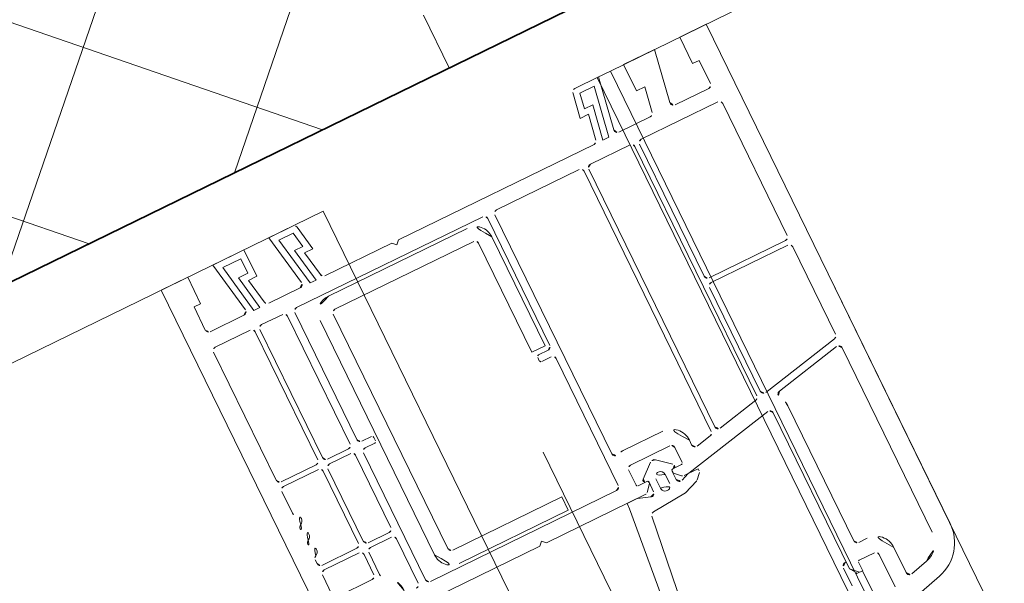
# Model space of a CAD drawing. Extents: x 6414462 to 20492237, y 5756825 to 17376351.
# Tile 86 of 127: x 6497764.4208 to 6497764.5548, y 5809737.5733 to 5809737.6501. Entities that reach past the tile are written whole.
import ezdxf

# ---------------------------------------------------------------- set-up
doc = ezdxf.new("R2010")
doc.units = 0
doc.linetypes.add('Linia siatki', pattern=[2.2224999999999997, 1.27, -0.3174999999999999, 0.3174999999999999, -0.3174999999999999])
for name, color, linetype, lineweight in [('A-DETL-GENF', 7, 'Continuous', 5), ('A-GENM', 7, 'Continuous', 5), ('A-GLAZ', 7, 'Continuous', 5), ('A-WALL', 7, 'Continuous', 35), ('A-WALL-PATT', 7, 'Continuous', 35), ('S-GRID', 7, 'Continuous', 5)]:
    doc.layers.add(name, color=color, linetype=linetype, lineweight=lineweight)

# ---------------------------------------------------------------- blocks, each defined once
blk = doc.blocks.new('Windows_S9000-Double-Vent-Window-with-Sashbars - O3 Windows_S9000-Double-Vent-Window-with-Sashbars 2-9090604-__-00_00 Przyziemie PB')
at = {"layer": 'A-DETL-GENF'}
for p, q in [((-68.9999999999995, 3.00000000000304), (-68.9999999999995, 3.400000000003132)), ((-68.9999999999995, 3.40000000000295), (-61.43478257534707, 3.40000000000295)), ((-68.24999999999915, 3.10000000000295), (-68.59999999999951, 3.10000000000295)), ((-68.5999999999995, 3.10000000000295), (-68.5999999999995, 3.00000000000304)), ((-67.92999999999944, 3.130000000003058), (-65.92999999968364, 3.130000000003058)), ((-65.75999999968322, 3.130000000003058), (-64.43466868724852, 3.130000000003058)), ((-64.38576130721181, 3.090395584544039), (-64.13919569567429, 1.930395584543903)), ((-64.23020056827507, 3.130000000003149), (-61.43478257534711, 3.130000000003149)), ((-68.5999999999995, 3.00000000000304), (-68.9999999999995, 3.00000000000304)), ((-68.19999999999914, 2.538526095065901), (-68.19999999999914, 3.050000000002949)), ((-67.97999999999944, 1.920000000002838), (-67.97999999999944, 3.080000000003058)), ((-65.87999999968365, 3.080000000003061), (-65.87999999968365, 1.920000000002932)), ((-65.80999999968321, 1.92000000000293), (-65.80999999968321, 3.080000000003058)), ((-64.07379599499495, 2.103687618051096), (-64.27910794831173, 3.069604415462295)), ((-60.85522707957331, 2.955291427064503), (-60.59999999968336, 2.002770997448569)), ((-61.11602705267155, 2.885410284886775), (-61.048349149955, 2.632832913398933)), ((-68.9999999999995, 2.15000000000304), (-68.9999999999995, 2.620000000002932)), ((-68.9999999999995, 2.620000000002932), (-68.25868240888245, 2.489285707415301)), ((-61.09664544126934, 2.569891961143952), (-61.47999999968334, 2.569891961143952)), ((-61.74999999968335, 2.299891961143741), (-61.74999999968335, 2.170000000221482)), ((-61.52999999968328, 2.299891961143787), (-61.52999999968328, 2.069891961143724)), ((-60.98989262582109, 2.349891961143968), (-61.47999999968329, 2.349891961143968)), ((-68.5999999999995, 2.15000000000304), (-68.9999999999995, 2.15000000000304)), ((-68.24131759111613, 2.212058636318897), (-68.5999999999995, 2.275304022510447)), ((-68.5999999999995, 2.275304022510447), (-68.5999999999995, 2.15000000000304)), ((-68.19999999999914, 1.6885260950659), (-68.19999999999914, 2.162818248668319)), ((-61.79999999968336, 2.120000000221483), (-63.84416766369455, 2.120000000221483)), ((-61.50999999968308, 2.049891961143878), (-61.37999999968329, 2.049891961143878)), ((-61.03053015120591, 2.048684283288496), (-61.38053015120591, 2.048684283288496)), ((-61.38053015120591, 2.048684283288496), (-61.38053015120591, 1.959824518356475)), ((-61.37999999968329, 2.049891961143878), (-61.37999999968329, 1.999891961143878)), ((-61.47989196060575, 1.900000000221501), (-63.84607512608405, 1.900000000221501)), ((-61.48100306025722, 1.899826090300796), (-61.5855253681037, 1.899826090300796)), ((-61.40896783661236, 1.950674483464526), (-61.48075668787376, 1.90000000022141)), ((-61.37999999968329, 1.999891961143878), (-61.47989196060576, 1.900000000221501)), ((-68.99999999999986, 1.412485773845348), (-68.99999999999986, 1.770000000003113)), ((-68.99999999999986, 1.770000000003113), (-68.25868240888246, 1.639285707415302)), ((-67.97999999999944, 1.150000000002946), (-67.97999999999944, 1.750000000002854)), ((-65.92999999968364, 1.870000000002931), (-67.92999999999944, 1.870000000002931)), ((-67.92999999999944, 1.800000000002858), (-64.15196846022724, 1.800000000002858)), ((-64.18810307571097, 1.870000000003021), (-65.75999999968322, 1.870000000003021)), ((-64.10306108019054, 1.760395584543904), (-63.97552714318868, 1.160395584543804)), ((-63.89498250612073, 1.839604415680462), (-63.61109261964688, 0.5040075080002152)), ((-61.52552536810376, 1.829983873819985), (-61.25750942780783, 1.829983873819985)), ((-68.20000000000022, 1.537550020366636), (-68.91000000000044, 1.662742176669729)), ((-68.91000000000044, 1.662742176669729), (-68.91000000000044, 1.44604975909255)), ((-68.69000000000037, 1.407257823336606), (-68.69000000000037, 1.532561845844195)), ((-68.69000000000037, 1.532561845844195), (-68.20000000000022, 1.446161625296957)), ((-68.20000000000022, 1.446161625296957), (-68.20000000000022, 1.537550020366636)), ((-68.5999999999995, 1.30000000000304), (-68.95868240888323, 1.363245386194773)), ((-68.91000000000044, 1.44604975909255), (-68.69000000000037, 1.407257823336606)), ((-68.24131759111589, 1.362058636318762), (-68.5999999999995, 1.425304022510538)), ((-68.5999999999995, 1.425304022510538), (-68.5999999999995, 1.30000000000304)), ((-68.19999999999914, -1.64999999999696), (-68.19999999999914, 1.312818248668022)), ((-64.02443452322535, 1.100000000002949), (-67.92999999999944, 1.100000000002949)), ((-67.98000000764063, -0.269999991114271), (-67.98000000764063, 0.980000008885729)), ((-67.93000000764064, 1.030000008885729), (-63.98829991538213, 1.030000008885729)), ((-63.93939253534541, 0.9903955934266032), (-63.89263009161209, 0.7703955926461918)), ((-63.94153747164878, 0.7100000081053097), (-64.00999999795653, 0.7100000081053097)), ((-63.58071067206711, 0.6471881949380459), (-63.60999999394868, 0.6471881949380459)), ((-63.60999999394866, 0.6471881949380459), (-63.60999999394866, 0.4971881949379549)), ((-63.48131456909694, 0.5685027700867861), (-63.5453553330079, 0.6325435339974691)), ((-63.38934303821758, 0.34676232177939), (-63.47036119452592, 0.5520022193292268)), ((-64.27999999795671, 0.4400000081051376), (-64.27999999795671, -0.1599999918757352)), ((-64.05999999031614, 0.4399999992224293), (-64.05999999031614, -0.1599999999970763)), ((-63.77999999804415, 0.489999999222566), (-64.00999999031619, 0.489999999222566)), ((-63.75999999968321, 0.334999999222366), (-63.75999999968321, 0.4699999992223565)), ((-63.61109261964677, 0.504007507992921), (-63.60999999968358, 0.4357106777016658)), ((-63.60999999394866, 0.4971881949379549), (-63.56373827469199, 0.3835660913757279)), ((-63.81463004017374, 0.3654289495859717), (-63.97391399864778, 0.17674018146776)), ((-63.75999999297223, 0.3323165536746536), (-63.75999999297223, 0.3483011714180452)), ((-63.70414213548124, 0.3208578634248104), (-63.73999999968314, 0.3149999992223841)), ((-63.60999999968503, 0.3147037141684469), (-63.73963227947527, 0.3123199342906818)), ((-63.62464466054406, 0.4003553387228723), (-63.70414213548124, 0.3208578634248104)), ((-63.35000567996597, -0.1545252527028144), (-63.38934303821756, 0.3467623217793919)), ((-63.73777919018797, 0.2100000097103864), (-63.59777919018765, 0.2100000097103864)), ((-63.97391399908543, 0.1032598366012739), (-63.81101801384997, -0.08970776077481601)), ((-63.59777919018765, 0.07000000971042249), (-63.73777919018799, 0.07000000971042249)), ((-63.75999999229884, -0.0683011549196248), (-63.75999999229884, -0.05231787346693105)), ((-63.76000000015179, -0.1899999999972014), (-63.76000000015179, -0.0550000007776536)), ((-63.73999999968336, -0.03500000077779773), (-63.71828427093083, -0.03500000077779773)), ((-63.73962855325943, -0.03232132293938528), (-63.59574142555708, -0.03499404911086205)), ((-63.71828427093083, -0.03500000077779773), (-63.62464466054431, -0.1203553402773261)), ((-63.54776835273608, -0.101443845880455), (-63.60721455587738, -0.272007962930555)), ((-64.0099999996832, -0.2099999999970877), (-63.78000000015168, -0.2099999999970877)), ((-63.60999999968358, -0.1557106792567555), (-63.60999999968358, -1.649999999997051)), ((-61.9819368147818, -0.371595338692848), (-63.30703075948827, -0.2001391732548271)), ((-64.31049959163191, -0.3199999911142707), (-67.93000000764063, -0.3199999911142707)), ((-63.60999999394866, -0.2884635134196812), (-63.60999999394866, -0.4299999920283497)), ((-67.97999999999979, -3.299999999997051), (-67.97999999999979, -0.4799999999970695)), ((-67.9299999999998, -0.429999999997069), (-66.00499999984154, -0.429999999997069)), ((-66.02999999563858, -0.4899999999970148), (-67.67999999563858, -0.4899999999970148)), ((-66.02999999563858, -0.689999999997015), (-66.02999999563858, -0.4899999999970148)), ((-65.95499999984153, -0.4799999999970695), (-65.95499999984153, -0.6249999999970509)), ((-65.85499999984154, -0.6249999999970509), (-65.85499999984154, -0.4799999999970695)), ((-65.80499999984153, -0.429999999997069), (-63.87999999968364, -0.429999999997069)), ((-63.82999999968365, -0.4799999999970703), (-63.82999999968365, -3.29999999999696)), ((-63.60999999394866, -0.4299999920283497), (-63.53071067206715, -0.4299999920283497)), ((-63.53071067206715, -0.4299999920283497), (-62.04070130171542, -0.5839167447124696)), ((-65.92999999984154, -0.6499999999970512), (-65.87999999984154, -0.6499999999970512)), ((-67.92999999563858, -0.7399999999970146), (-67.92999999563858, -2.839999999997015)), ((-67.72999999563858, -2.839999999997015), (-67.72999999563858, -0.7399999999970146)), ((-67.67999999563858, -0.689999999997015), (-66.02999999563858, -0.689999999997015)), ((-63.87999999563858, -1.189999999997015), (-64.07999999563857, -1.189999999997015)), ((-64.07999999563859, -1.189999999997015), (-64.07999999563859, -2.839999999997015)), ((-63.87999999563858, -2.839999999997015), (-63.87999999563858, -1.189999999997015)), ((-68.14999999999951, -1.699999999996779), (-68.19999999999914, -1.64999999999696)), ((-68.19999999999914, -1.749999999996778), (-68.14999999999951, -1.699999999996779)), ((-63.60999999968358, -1.649999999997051), (-63.65999999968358, -1.69999999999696)), ((-63.65999999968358, -1.69999999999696), (-63.60999999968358, -1.74999999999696)), ((-68.19999999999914, -2.762818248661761), (-68.19999999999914, -1.749999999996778)), ((-63.60999999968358, -1.74999999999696), (-63.60999999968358, -3.760870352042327)), ((-68.95868240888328, -2.813245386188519), (-68.5999999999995, -2.749999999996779)), ((-68.5999999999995, -2.749999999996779), (-68.5999999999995, -2.875304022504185)), ((-68.5999999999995, -2.875304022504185), (-68.2413175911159, -2.812058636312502)), ((-68.9999999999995, -3.219999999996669), (-68.9999999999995, -2.862485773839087)), ((-68.90999999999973, -2.896049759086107), (-68.68999999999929, -2.857257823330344)), ((-68.90999999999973, -3.112742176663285), (-68.90999999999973, -2.896049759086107)), ((-68.68999999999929, -2.857257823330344), (-68.68999999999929, -2.982561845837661)), ((-68.68999999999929, -2.982561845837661), (-68.19999999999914, -2.896161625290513)), ((-68.19999999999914, -2.896161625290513), (-68.19999999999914, -2.987550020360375)), ((-64.12999999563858, -2.889999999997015), (-67.6799999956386, -2.889999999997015)), ((-68.19999999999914, -2.987550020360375), (-68.90999999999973, -3.112742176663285)), ((-68.25868240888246, -3.089285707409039), (-68.9999999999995, -3.219999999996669)), ((-68.19999999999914, -3.612818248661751), (-68.19999999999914, -3.13852609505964)), ((-67.67999999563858, -3.089999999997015), (-64.12999999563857, -3.089999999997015)), ((-65.95499999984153, -3.154999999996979), (-65.95499999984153, -3.299999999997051)), ((-65.87999999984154, -3.129999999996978), (-65.92999999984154, -3.129999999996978)), ((-65.85499999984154, -3.299999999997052), (-65.85499999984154, -3.154999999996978)), ((-66.00499999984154, -3.349999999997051), (-67.9299999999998, -3.349999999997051)), ((-67.92999999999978, -3.459999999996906), (-65.9899999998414, -3.459999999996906)), ((-65.81999999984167, -3.459999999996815), (-64.72499999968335, -3.459999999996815)), ((-63.87999999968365, -3.34999999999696), (-65.80499999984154, -3.34999999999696)), ((-64.55499999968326, -3.459999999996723), (-63.87999999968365, -3.459999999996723)), ((-68.9999999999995, -4.069999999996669), (-68.9999999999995, -3.599999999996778)), ((-68.9999999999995, -3.599999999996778), (-68.5999999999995, -3.599999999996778)), ((-68.5999999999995, -3.599999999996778), (-68.5999999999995, -3.725304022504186)), ((-67.98000000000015, -3.829999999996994), (-67.98000000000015, -3.509999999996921)), ((-65.93999999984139, -3.509999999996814), (-65.93999999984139, -3.829999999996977)), ((-65.86999999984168, -3.829999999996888), (-65.86999999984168, -3.509999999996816)), ((-64.67499999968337, -3.509999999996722), (-64.67499999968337, -3.829999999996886)), ((-64.60499999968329, -3.829999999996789), (-64.60499999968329, -3.509999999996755)), ((-68.90999999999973, -3.962742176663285), (-68.90999999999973, -3.689999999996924)), ((-68.90999999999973, -3.689999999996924), (-68.68999999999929, -3.689999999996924)), ((-68.68999999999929, -3.689999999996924), (-68.68999999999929, -3.832561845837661)), ((-68.68999999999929, -3.832561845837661), (-68.19999999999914, -3.746161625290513)), ((-68.5999999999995, -3.725304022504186), (-68.24131759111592, -3.662058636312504)), ((-68.19999999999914, -3.746161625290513), (-68.19999999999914, -3.837550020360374)), ((-68.19999999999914, -3.837550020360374), (-68.90999999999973, -3.962742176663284)), ((-65.9899999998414, -3.879999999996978), (-67.93000000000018, -3.879999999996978)), ((-64.72499999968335, -3.879999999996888), (-65.81999999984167, -3.879999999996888)), ((-64.21630189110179, -3.879999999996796), (-64.55499999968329, -3.879999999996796)), ((-68.25868240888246, -3.939285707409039), (-68.9999999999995, -4.069999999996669)), ((-68.19999999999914, -4.49999999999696), (-68.19999999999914, -3.98852609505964)), ((-67.97999999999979, -4.529999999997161), (-67.97999999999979, -3.999999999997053)), ((-67.9299999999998, -3.949999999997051), (-65.9899999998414, -3.949999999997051)), ((-65.93999999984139, -3.999999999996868), (-65.93999999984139, -4.529999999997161)), ((-65.86999999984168, -4.529999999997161), (-65.86999999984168, -3.999999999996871)), ((-65.81999999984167, -3.949999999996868), (-64.72499999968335, -3.949999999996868)), ((-64.67499999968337, -3.999999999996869), (-64.67499999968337, -4.529999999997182)), ((-64.60499999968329, -4.529999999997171), (-64.60499999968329, -3.999999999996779)), ((-64.55499999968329, -3.949999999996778), (-64.24999999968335, -3.949999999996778)), ((-64.19999999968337, -3.999999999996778), (-64.19999999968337, -4.529999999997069)), ((-68.9999999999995, -4.849999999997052), (-68.9999999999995, -4.449999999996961)), ((-68.9999999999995, -4.449999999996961), (-68.5999999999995, -4.449999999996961)), ((-68.5999999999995, -4.449999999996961), (-68.5999999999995, -4.54999999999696)), ((-68.5999999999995, -4.54999999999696), (-68.24999999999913, -4.54999999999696)), ((-65.9899999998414, -4.57999999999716), (-67.9299999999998, -4.57999999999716)), ((-65.48952167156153, -4.57999999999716), (-65.81999999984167, -4.57999999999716)), ((-64.72499999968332, -4.57999999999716), (-64.7804783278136, -4.57999999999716)), ((-64.24999999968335, -4.579999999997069), (-64.5549999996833, -4.579999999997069)), ((-63.29999999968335, -4.84999999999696), (-68.9999999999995, -4.84999999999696))]:
    blk.add_line(p, q, dxfattribs=at)
for centre, radius, start, end in [((-61.43478257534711, 2.800000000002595), 0.6000000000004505, 15.00000000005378, 90.00000000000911), ((-68.24999999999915, 3.050000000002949), 0.05000000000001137, 0, 90), ((-67.92999999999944, 3.080000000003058), 0.04999999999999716, 90, 180), ((-65.92999999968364, 3.080000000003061), 0.04999999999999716, 0, 90), ((-65.75999999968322, 3.080000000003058), 0.04999999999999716, 90, 180), ((-64.43466868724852, 3.080000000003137), 0.05000000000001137, 12.00000000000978, 90), ((-64.23020056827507, 3.080000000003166), 0.04999999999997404, 90, 191.9999999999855), ((-61.4347825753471, 2.80000000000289), 0.3300000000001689, 15.0000000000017, 90.00000000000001), ((-61.47999999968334, 2.299891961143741), 0.2700000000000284, 89.99999999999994, 180), ((-61.09664544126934, 2.619891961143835), 0.04999999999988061, 269.9999999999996, 15.00000000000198), ((-68.24999999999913, 2.538526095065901), 0.04999999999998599, 260.0000000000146, 0), ((-61.47999999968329, 2.299891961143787), 0.05000000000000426, 90, 180), ((-68.24999999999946, 2.162818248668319), 0.04999999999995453, 0, 80.00000000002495), ((-61.79999999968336, 2.170000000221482), 0.05000000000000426, 269.9999999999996, 0), ((-64.02488861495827, 2.114083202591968), 0.04999999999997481, 191.9999999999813, 304.3851390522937), ((-63.84416766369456, 1.850000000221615), 0.2699999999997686, 89.99999999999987, 124.3851390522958), ((-61.50999999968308, 2.069891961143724), 0.01999999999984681, 180, 269.9999999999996), ((-67.92999999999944, 1.920000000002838), 0.04999999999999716, 180, 269.9999999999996), ((-65.92999999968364, 1.920000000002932), 0.04999999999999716, 269.9999999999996, 0), ((-65.75999999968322, 1.92000000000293), 0.04999999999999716, 180, 269.9999999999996), ((-64.18810307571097, 1.920000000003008), 0.0499999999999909, 269.9999999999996, 12.00000000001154), ((-63.84607512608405, 1.850000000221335), 0.04999999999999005, 90, 191.9999999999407), ((-61.52552536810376, 1.889983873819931), 0.05999999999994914, 179.9999999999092, 270.0000000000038), ((-61.38013367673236, 1.909826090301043), 0.05000000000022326, 90.454331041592, 125.2175929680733), ((-67.92999999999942, 1.750000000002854), 0.04999999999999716, 90, 180), ((-64.15196846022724, 1.750000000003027), 0.05000000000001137, 11.99999999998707, 90), ((-68.24999999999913, 1.6885260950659), 0.04999999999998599, 260.0000000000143, 0), ((-68.94999999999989, 1.412485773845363), 0.04999999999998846, 180, 259.9999999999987), ((-68.24999999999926, 1.312818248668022), 0.05000000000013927, 0, 79.9999999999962), ((-67.92999999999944, 1.150000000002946), 0.04999999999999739, 179.9999999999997, 269.9999999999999), ((-64.02443452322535, 1.150000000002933), 0.04999999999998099, 269.9999999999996, 11.9999999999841), ((-67.93000000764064, 0.980000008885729), 0.04999999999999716, 90, 180), ((-63.98829991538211, 0.9800000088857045), 0.05000000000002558, 12.00000000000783, 90), ((-64.00999999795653, 0.4400000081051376), 0.2700000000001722, 89.99999999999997, 180), ((-63.94153747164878, 0.7600000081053), 0.04999999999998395, 269.9999999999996, 12.00000000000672), ((-63.58071067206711, 0.5971881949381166), 0.0499999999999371, 45.00000000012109, 90), ((-63.51666990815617, 0.5331474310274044), 0.04999999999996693, 22.15390333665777, 45.00000000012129), ((-64.00999999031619, 0.4399999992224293), 0.04999999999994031, 89.99999999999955, 179.9999999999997), ((-63.77999999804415, 0.4699999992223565), 0.02000000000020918, 0, 90), ((-63.65999999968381, 0.4357106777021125), 0.05000000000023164, 315.0000001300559, 0), ((-63.78999999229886, 0.3483011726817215), 0.03000000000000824, 0, 145.1851833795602), ((-63.73999999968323, 0.334999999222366), 0.01999999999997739, 180.0000000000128, 270.0000000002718), ((-63.73999999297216, 0.3323165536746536), 0.02000000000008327, 180, 271.053480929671), ((-63.61004698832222, 0.364711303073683), 0.05000000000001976, 270.0538450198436, 22.15390333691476), ((-63.9399999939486, 0.1400000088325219), 0.05000000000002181, 132.7093892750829, 227.2906100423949), ((-63.73777919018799, 0.140000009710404), 0.06999999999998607, 90.00000000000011, 269.9999999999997), ((-63.59777919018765, 0.140000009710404), 0.06999999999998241, 269.9999999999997, 90.00000000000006), ((-63.78999999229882, -0.06830115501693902), 0.02999999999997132, 225.5247803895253, 0), ((-63.73999999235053, -0.05231787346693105), 0.01999999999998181, 88.9358442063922, 180), ((-63.73999999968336, -0.0550000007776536), 0.01999999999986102, 90, 180), ((-63.65999999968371, -0.1557106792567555), 0.05000000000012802, 0, 44.99999987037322), ((-63.59498291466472, -0.0849882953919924), 0.04999999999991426, 340.785173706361, 90.86922279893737), ((-64.31049959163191, -0.2699999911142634), 0.05000000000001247, 269.9999999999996, 20.1055096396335), ((-64.01000000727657, -0.1599999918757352), 0.2700000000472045, 180, 200.105509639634), ((-64.0099999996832, -0.1599999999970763), 0.05000000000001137, 180, 269.9999999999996), ((-63.78000000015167, -0.1899999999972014), 0.01999999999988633, 269.9999999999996, 3.81666561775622e-14), ((-63.30015892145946, -0.1506136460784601), 0.04999999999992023, 184.4869558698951, 262.1004503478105), ((-67.93000000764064, -0.269999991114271), 0.04999999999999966, 179.9999999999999, 269.9999999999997), ((-63.55999999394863, -0.2884635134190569), 0.05000000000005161, 160.785173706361, 180), ((-67.9299999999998, -0.4799999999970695), 0.05000000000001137, 90, 180), ((-67.67999999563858, -0.7399999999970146), 0.2499999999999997, 89.99999999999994, 180), ((-66.00499999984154, -0.4799999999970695), 0.05000000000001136, 3.87282228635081e-13, 90.00000000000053), ((-65.80499999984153, -0.4799999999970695), 0.05000000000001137, 90, 180), ((-63.87999999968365, -0.4799999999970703), 0.05000000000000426, 359.9999999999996, 90.00000000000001), ((-65.92999999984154, -0.6249999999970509), 0.02499999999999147, 180, 269.9999999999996), ((-65.87999999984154, -0.6249999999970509), 0.02499999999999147, 269.9999999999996, 0), ((-67.67999999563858, -0.7399999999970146), 0.04999999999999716, 90, 180), ((-68.94999999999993, -2.862485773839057), 0.04999999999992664, 100.0000000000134, 180.0000000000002), ((-68.24999999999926, -2.762818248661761), 0.05000000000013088, 279.9999999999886, 0), ((-67.67999999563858, -2.839999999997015), 0.25, 180, 269.9999999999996), ((-67.67999999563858, -2.839999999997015), 0.04999999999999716, 180, 269.9999999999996), ((-64.12999999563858, -2.839999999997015), 0.2499999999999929, 269.9999999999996, 6.738800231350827e-14), ((-64.12999999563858, -2.839999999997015), 0.04999999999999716, 269.9999999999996, 0), ((-68.24999999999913, -3.13852609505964), 0.04999999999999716, 0, 99.99999999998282), ((-65.92999999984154, -3.154999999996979), 0.02499999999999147, 90, 180), ((-65.87999999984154, -3.154999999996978), 0.02499999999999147, 0, 90), ((-67.9299999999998, -3.299999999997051), 0.05000000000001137, 180, 269.9999999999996), ((-66.00499999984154, -3.299999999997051), 0.05000000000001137, 269.9999999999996, 0), ((-65.80499999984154, -3.299999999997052), 0.05000000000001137, 180, 269.9999999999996), ((-63.87999999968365, -3.29999999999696), 0.05000000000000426, 269.9999999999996, 0), ((-67.92999999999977, -3.509999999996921), 0.05000000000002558, 90, 180), ((-65.9899999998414, -3.509999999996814), 0.05000000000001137, 0, 90), ((-65.81999999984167, -3.509999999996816), 0.05000000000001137, 90, 180), ((-64.72499999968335, -3.509999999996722), 0.04999999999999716, 0, 90), ((-64.55499999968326, -3.509999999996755), 0.05000000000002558, 90, 180), ((-63.87999999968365, -3.509999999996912), 0.05000000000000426, 0, 90), ((-68.24999999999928, -3.612818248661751), 0.05000000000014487, 279.9999999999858, 0), ((-63.8699999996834, -4.019999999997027), 0.3450000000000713, 91.45068105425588, 151.2484387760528), ((-67.93000000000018, -3.829999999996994), 0.04999999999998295, 180, 269.9999999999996), ((-65.9899999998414, -3.829999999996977), 0.05000000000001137, 269.9999999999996, 0), ((-65.81999999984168, -3.829999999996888), 0.05000000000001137, 180, 269.9999999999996), ((-64.72499999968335, -3.829999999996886), 0.04999999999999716, 269.9999999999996, 0), ((-64.55499999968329, -3.829999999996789), 0.04999999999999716, 180, 269.9999999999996), ((-64.21630189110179, -3.829999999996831), 0.04999999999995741, 269.9999999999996, 331.2484387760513), ((-68.24999999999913, -3.98852609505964), 0.04999999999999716, 0, 99.99999999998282), ((-67.92999999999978, -3.999999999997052), 0.05000000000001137, 90, 180), ((-65.9899999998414, -3.999999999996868), 0.05000000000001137, 0, 90), ((-65.81999999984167, -3.999999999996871), 0.05000000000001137, 90, 180), ((-64.72499999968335, -3.999999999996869), 0.04999999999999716, 0, 90), ((-64.55499999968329, -3.999999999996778), 0.04999999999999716, 90, 180), ((-64.24999999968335, -3.999999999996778), 0.04999999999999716, 0, 90), ((-68.24999999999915, -4.49999999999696), 0.05000000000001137, 269.9999999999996, 0), ((-67.9299999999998, -4.529999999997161), 0.05000000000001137, 180, 269.9999999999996), ((-65.9899999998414, -4.529999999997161), 0.05000000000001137, 269.9999999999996, 0), ((-65.81999999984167, -4.529999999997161), 0.05000000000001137, 180, 269.9999999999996), ((-65.48952167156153, -4.52999999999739), 0.04999999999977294, 269.9999999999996, 336.8381554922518), ((-65.36999999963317, -4.581132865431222), 0.07999999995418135, 25.33167502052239, 156.8381554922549), ((-65.25249999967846, -4.525511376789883), 0.04999999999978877, 205.3316750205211, 334.6683249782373), ((-65.13499999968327, -4.581132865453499), 0.08000000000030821, 25.33167501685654, 154.6683249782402), ((-65.0174999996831, -4.525511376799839), 0.0500000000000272, 205.3316750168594, 334.6683249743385), ((-64.89999999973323, -4.5811328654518), 0.079999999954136, 23.16184451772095, 154.6683249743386), ((-64.7804783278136, -4.529999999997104), 0.04999999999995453, 203.1618445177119, 269.9999999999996), ((-64.72499999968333, -4.529999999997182), 0.04999999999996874, 269.9999999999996, 0), ((-64.5549999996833, -4.529999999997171), 0.04999999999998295, 180, 269.9999999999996)]:
    blk.add_arc(centre, radius, start, end, dxfattribs=at)
at = {"layer": 'A-GENM'}
blk.add_line((-65.21739128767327, 3.400000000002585), (65.21739128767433, 3.400000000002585), dxfattribs=at)
at = {"layer": 'A-GLAZ'}
for p, q in [((-68.99999999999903, 1.95000000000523), (-68.99999999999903, 23.35000000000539)), ((-68.99999999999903, 1.750000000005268), (-68.99999999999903, 1.950000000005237)), ((69.00000000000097, 1.950000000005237), (-68.99999999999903, 1.950000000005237)), ((-68.99999999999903, 1.750000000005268), (69.00000000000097, 1.750000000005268)), ((69.0000000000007, -2.399999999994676), (-68.99999999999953, -2.399999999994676)), ((-68.99999999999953, -2.399999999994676), (-68.99999999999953, -23.39999999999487))]:
    blk.add_line(p, q, dxfattribs=at)

msp = doc.modelspace()

# ---------------------------------------------------------------- hatches: boundary and pattern name
at = {"layer": 'A-WALL-PATT', "lineweight": 5}
h = msp.add_hatch(dxfattribs=at)
h.set_pattern_fill('FP_9', color=256, scale=0.01, angle=26.03236155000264, style=0, pattern_type=2)
h.set_pattern_definition([(71.03236155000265, (6497475.582077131, 5808865.1573733), (-0.02364255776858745, 0.008125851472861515), []), (161.0323615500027, (6497475.582077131, 5808865.1573733), (-0.008125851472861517, -0.02364255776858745), [])])
h.paths.add_polyline_path([(6497765.613338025, 5809735.237659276), (6497765.703514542, 5809735.281704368), (6497765.154257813, 5809736.406235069), (6497765.097200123, 5809736.378366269), (6497765.093689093, 5809736.385554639), (6497765.015964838, 5809736.347591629), (6497765.568732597, 5809735.21587256)])
h.paths.add_polyline_path([(6497764.401534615, 5809737.605556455), (6497764.479258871, 5809737.643519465), (6497764.475747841, 5809737.650707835), (6497764.532805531, 5809737.678576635), (6497763.495296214, 5809739.802740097), (6497763.438238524, 5809739.774871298), (6497763.434534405, 5809739.781965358), (6497763.357003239, 5809739.744096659), (6497764.219419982, 5809737.978412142)])
h.paths.add_polyline_path([(6497762.820297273, 5809741.040024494), (6497762.816786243, 5809741.047212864), (6497762.873843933, 5809741.075081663), (6497762.324587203, 5809742.199612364), (6497762.189805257, 5809742.133780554), (6497762.742573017, 5809741.002061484), (6497762.819901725, 5809741.039831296)])

# ---------------------------------------------------------------- linework, layer by layer
at = {"layer": 'A-WALL'}
msp.add_line((6497764.31392635, 5809737.562765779, 0.09999999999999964), (6497764.644591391, 5809737.724273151, 0.09999999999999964), dxfattribs=at)
at = {"layer": 'A-WALL', "lineweight": 5}
msp.add_line((6497764.475747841, 5809737.650707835, 0.09999999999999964), (6497764.479258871, 5809737.643519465, 0.09999999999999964), dxfattribs=at)
at = {"layer": 'S-GRID', "linetype": 'Linia siatki'}
msp.add_line((6497761.565791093, 5809743.582257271, 0.09999999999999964), (6497766.453306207, 5809733.575714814, 0.09999999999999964), dxfattribs=at)

# ---------------------------------------------------------------- block references
at = {"layer": 'A-GLAZ', "xscale": 0.01, "yscale": 0.01, "zscale": 0.01, "rotation": 296.0323615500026}
msp.add_blockref('Windows_S9000-Double-Vent-Window-with-Sashbars - O3 Windows_S9000-Double-Vent-Window-with-Sashbars 2-9090604-__-00_00 Przyziemie PB', (6497764.786473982, 5809737.014537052, 0.09999999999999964), dxfattribs=at)

doc.saveas('drawing.dxf')
